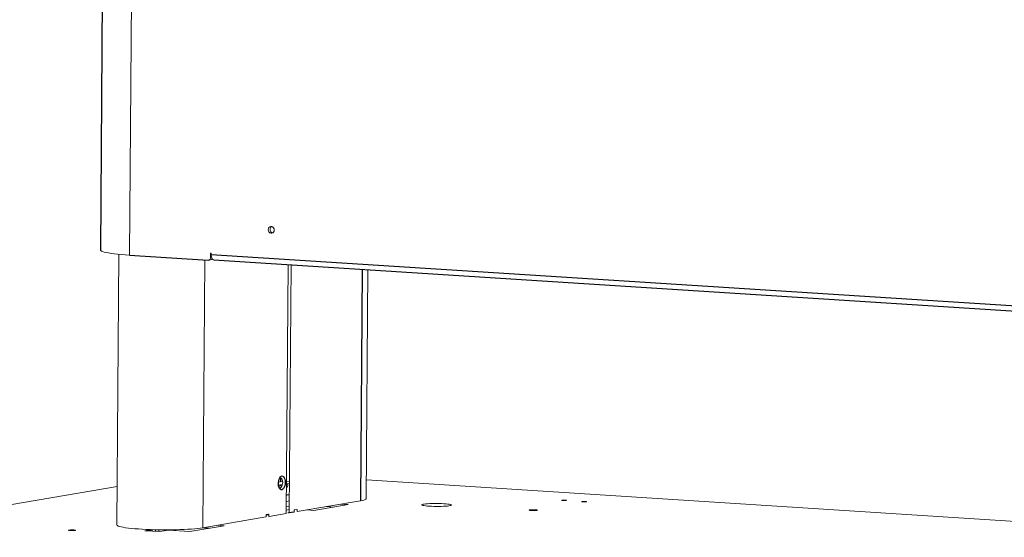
# Model space of a CAD drawing. Header units: millimetres. Extents: x -1472 to 1442, y -78 to 2620.
# Tile 45 of 102: x -998 to -140, y 1549 to 2000. Entities that reach past the tile are written whole.
import ezdxf

# ---------------------------------------------------------------- set-up
doc = ezdxf.new("R2010")
doc.units = ezdxf.units.MM

msp = doc.modelspace()

# ---------------------------------------------------------------- linework, layer by layer
at = {"color": 7, "linetype": 'Continuous', "lineweight": 25}
for p, q in [((-924.61, 2196.99), (-927.55, 1798.97)), ((-902.3, 1794.45), (-833.58, 1790.07)), ((-831.08, 1795.09), (667.52, 1699.49)), ((-828.86, 1790.33), (668.72, 1694.79)), ((-699.65, 1782.09), (-701.14, 1580.57)), ((-770.74, 1600.67), (-770.77, 1597.03)), ((-770.79, 1594.56), (-770.79, 1593.57)), ((-759, 1570.67), (-763.06, 1569.97)), ((-882.66, 1555.24), (-882.67, 1554.14))]:
    msp.add_line(p, q, dxfattribs=at)
at = {"color": 144, "linetype": 'Continuous', "lineweight": 18}
for p, q in [((-899.36, 2192.47), (-902.3, 1794.45)), ((-911.55, 1795.19), (-913.29, 1559.59)), ((-831.77, 1795.92), (-831.8, 1791.97)), ((-831.08, 1795.09), (-831.08, 1795.88)), ((-838.43, 1557.07), (-836.71, 1790.26)), ((-832.03, 1790.33), (-832.88, 1790.19)), ((-832.56, 1790.37), (-832.03, 1790.33)), ((-764.08, 1786.2), (-765.68, 1569.52)), ((-763.06, 1569.97), (-761.47, 1786.03)), ((-696, 1582.49), (-694.53, 1781.76)), ((-769.24, 1597.3), (-772.47, 1596.74)), ((-762.87, 1595.91), (-765.49, 1595.47)), ((-765.48, 1597.5), (-762.86, 1597.62)), ((720.13, 1508.39), (-695.88, 1598.72)), ((-913.05, 1592.92), (-1113.78, 1558.58)), ((-772.45, 1594.3), (-771.94, 1594.26)), ((-768.99, 1594.87), (-772.36, 1594.29)), ((-769.29, 1593.83), (-772.29, 1593.31)), ((-771.94, 1594.26), (-771.94, 1593.37)), ((-764.36, 1594.67), (-765.5, 1594.48)), ((-765.61, 1580), (-762.99, 1580.45)), ((-701.14, 1580.57), (-756.06, 1571.17)), ((-763.04, 1572.97), (-765.66, 1572.52)), ((-765.64, 1575.27), (-763.02, 1575.71)), ((-763.06, 1570.29), (-764.45, 1570.06)), ((-764.45, 1570.06), (-763.06, 1569.97)), ((-758.74, 1572.2), (-758.75, 1571.2)), ((-756.53, 1573.07), (-758.49, 1572.74)), ((-756.3, 1571.62), (-756.29, 1572.62)), ((-741.73, 1572.22), (-747.7, 1572.6)), ((-711.81, 1577.34), (-741.73, 1572.22)), ((-730.61, 1575.52), (-724.64, 1575.14)), ((-717.79, 1577.72), (-711.81, 1577.34)), ((-783.51, 1566.47), (-838.43, 1557.07)), ((-783.26, 1568), (-783.27, 1567.01)), ((-780.81, 1568.4), (-783.26, 1567.98)), ((-781.05, 1568.88), (-783.01, 1568.54)), ((-782.88, 1568.57), (-780.81, 1568.43)), ((-780.81, 1567.43), (-780.81, 1568.42)), ((-765.68, 1569.52), (-780.57, 1566.97)), ((-888.77, 1554.53), (-883.22, 1555.48)), ((-875.69, 1553.7), (-888.77, 1554.53)), ((-887.36, 1554.44), (-881.58, 1555.43)), ((-879.51, 1555.38), (-879.52, 1553.94)), ((-876.63, 1555.32), (-876.64, 1553.76)), ((-868.34, 1554.95), (-875.69, 1553.7)), ((-849.6, 1553.76), (-868.34, 1554.95)), ((-865.18, 1555.31), (-865.18, 1554.75)), ((-862.41, 1555.35), (-862.41, 1554.58)), ((-819.69, 1558.88), (-849.6, 1553.76)), ((-838.49, 1557.06), (-832.52, 1556.68)), ((-825.66, 1559.26), (-819.69, 1558.88))]:
    msp.add_line(p, q, dxfattribs=at)
at = {"color": 144, "linetype": 'Continuous', "lineweight": 18, "flags": 128}
for points in [[(-781.41, 1816.62), (-781.26, 1815.59), (-780.81, 1814.67), (-780.12, 1813.96), (-779.27, 1813.55), (-778.36, 1813.49), (-777.5, 1813.79), (-776.8, 1814.41), (-776.34, 1815.28), (-776.18, 1816.29), (-776.33, 1817.32), (-776.78, 1818.25), (-777.47, 1818.96), (-778.32, 1819.37), (-779.23, 1819.42), (-780.08, 1819.12), (-780.78, 1818.5), (-781.24, 1817.63), (-781.41, 1816.62)], [(-902.3, 1794.45), (-905.97, 1794.7), (-909.43, 1794.99), (-912.65, 1795.3), (-915.6, 1795.64), (-918.27, 1796), (-920.63, 1796.38), (-922.67, 1796.78), (-924.37, 1797.19), (-925.71, 1797.61), (-926.69, 1798.04), (-927.31, 1798.48), (-927.54, 1798.91), (-927.55, 1798.97)], [(-831.08, 1795.88), (-831.1, 1796.03), (-831.18, 1796.16), (-831.29, 1796.26), (-831.42, 1796.3), (-831.55, 1796.27), (-831.66, 1796.2), (-831.74, 1796.07), (-831.77, 1795.92)], [(-828.86, 1790.33), (-829.06, 1790.36), (-829.54, 1790.57), (-829.98, 1790.98), (-830.36, 1791.55), (-830.67, 1792.28), (-830.9, 1793.14), (-831.04, 1794.09), (-831.08, 1795.09)], [(-768.8, 1596.64), (-768.9, 1595.39), (-769.16, 1594.21), (-769.57, 1593.19), (-770.1, 1592.43), (-770.69, 1591.98), (-771.31, 1591.87), (-771.89, 1592.12), (-771.95, 1592.17)], [(-771.42, 1600.46), (-771.24, 1600.56), (-770.63, 1600.67), (-770.04, 1600.41), (-769.52, 1599.83), (-769.13, 1598.95), (-768.88, 1597.86), (-768.8, 1596.64)], [(-765.57, 1585.47), (-765.15, 1585.51), (-762.95, 1585.73)], [(-765.56, 1585.71), (-763.92, 1585.87), (-762.95, 1585.95)], [(-696, 1582.49), (-696.02, 1582.35), (-696.34, 1581.97), (-697.02, 1581.6), (-698.05, 1581.24), (-699.43, 1580.89), (-701.14, 1580.57)], [(-641.13, 1575.88), (-639.18, 1575.77), (-637.1, 1575.7), (-634.97, 1575.67), (-632.82, 1575.66), (-630.73, 1575.7), (-628.75, 1575.77), (-626.94, 1575.87), (-625.33, 1576), (-623.99, 1576.16), (-622.94, 1576.34), (-622.2, 1576.54), (-621.82, 1576.75), (-621.78, 1576.96), (-622.1, 1577.18), (-622.76, 1577.39), (-623.75, 1577.58), (-625.04, 1577.77), (-626.6, 1577.93), (-628.38, 1578.06), (-630.33, 1578.16), (-632.4, 1578.24), (-634.54, 1578.27), (-636.68, 1578.27), (-638.77, 1578.24), (-640.75, 1578.17), (-642.57, 1578.07), (-644.17, 1577.94), (-645.52, 1577.78), (-646.57, 1577.6), (-647.3, 1577.4), (-647.69, 1577.19), (-647.72, 1576.98), (-647.41, 1576.76), (-646.74, 1576.55), (-645.75, 1576.35), (-644.46, 1576.17), (-642.9, 1576.01), (-641.13, 1575.88)], [(-524.64, 1580.77), (-523.9, 1580.74), (-523.12, 1580.74), (-522.42, 1580.77), (-521.91, 1580.83), (-521.67, 1580.9), (-521.73, 1580.98), (-522.08, 1581.05), (-522.68, 1581.11), (-523.42, 1581.14), (-524.2, 1581.14), (-524.89, 1581.11), (-525.4, 1581.05), (-525.64, 1580.98), (-525.58, 1580.9), (-525.23, 1580.83), (-524.64, 1580.77)], [(-507.21, 1579.66), (-506.47, 1579.63), (-505.69, 1579.63), (-504.99, 1579.66), (-504.48, 1579.72), (-504.24, 1579.79), (-504.3, 1579.87), (-504.65, 1579.94), (-505.25, 1580), (-505.99, 1580.03), (-506.77, 1580.03), (-507.46, 1580), (-507.97, 1579.94), (-508.21, 1579.87), (-508.15, 1579.79), (-507.8, 1579.72), (-507.21, 1579.66)], [(-756.53, 1573.07), (-756.48, 1573.07), (-756.44, 1573.05), (-756.4, 1573.01), (-756.36, 1572.96), (-756.33, 1572.89), (-756.31, 1572.81), (-756.29, 1572.72), (-756.29, 1572.62)], [(-756.3, 1571.62), (-756.29, 1571.53), (-756.28, 1571.44), (-756.26, 1571.35), (-756.23, 1571.28), (-756.19, 1571.23), (-756.15, 1571.19), (-756.1, 1571.17), (-756.06, 1571.17)], [(-549.02, 1572.71), (-548.22, 1572.64), (-547.69, 1572.54), (-547.49, 1572.44), (-547.66, 1572.34), (-548.17, 1572.25), (-548.97, 1572.19), (-549.94, 1572.16), (-550.98, 1572.16), (-551.96, 1572.21), (-552.77, 1572.28), (-553.3, 1572.37), (-553.49, 1572.48), (-553.32, 1572.58), (-552.81, 1572.67), (-552.02, 1572.73), (-551.05, 1572.76), (-550.01, 1572.75), (-549.02, 1572.71)], [(-780.81, 1568.42), (-780.81, 1568.52), (-780.82, 1568.61), (-780.85, 1568.69), (-780.88, 1568.76), (-780.91, 1568.82), (-780.95, 1568.86), (-781, 1568.88), (-781.05, 1568.88)], [(-780.57, 1566.97), (-780.62, 1566.97), (-780.67, 1567), (-780.71, 1567.03), (-780.74, 1567.09), (-780.77, 1567.16), (-780.8, 1567.24), (-780.81, 1567.33), (-780.81, 1567.43)], [(-950.78, 1555.15), (-949.97, 1555.07), (-949.44, 1554.98), (-949.25, 1554.87), (-949.42, 1554.77), (-949.93, 1554.69), (-950.72, 1554.62), (-951.69, 1554.59), (-952.74, 1554.6), (-953.72, 1554.64), (-954.53, 1554.71), (-955.06, 1554.81), (-955.25, 1554.91), (-955.08, 1555.01), (-954.57, 1555.1), (-953.78, 1555.16), (-952.8, 1555.19), (-951.76, 1555.19), (-950.78, 1555.15)], [(-838.43, 1557.07), (-840.46, 1556.76), (-842.78, 1556.48), (-845.37, 1556.22), (-848.22, 1555.98), (-851.3, 1555.78), (-854.57, 1555.61), (-858.02, 1555.47), (-861.6, 1555.37), (-865.29, 1555.3), (-869.05, 1555.27), (-872.85, 1555.28), (-876.65, 1555.32), (-880.43, 1555.4), (-884.14, 1555.51), (-887.75, 1555.66), (-891.23, 1555.84), (-894.54, 1556.05), (-897.67, 1556.29), (-900.57, 1556.56), (-903.23, 1556.85), (-905.62, 1557.17), (-907.71, 1557.5), (-909.49, 1557.85), (-910.95, 1558.22), (-912.06, 1558.59), (-912.82, 1558.97), (-913.22, 1559.35), (-913.29, 1559.59)]]:
    msp.add_lwpolyline(points, dxfattribs=at)
at = {"color": 7, "linetype": 'Continuous', "lineweight": 25, "flags": 128}
msp.add_lwpolyline([(-766.64, 1596.68), (-766.74, 1595.18), (-767.03, 1593.74), (-767.47, 1592.46), (-768.04, 1591.41), (-768.72, 1590.66), (-769.44, 1590.25), (-770.18, 1590.22), (-770.88, 1590.56), (-771.49, 1591.26), (-771.99, 1592.26), (-772.33, 1593.51), (-772.51, 1594.93), (-772.5, 1596.43), (-772.3, 1597.91), (-771.94, 1599.28), (-771.42, 1600.46), (-770.8, 1601.37), (-770.09, 1601.95), (-769.35, 1602.17), (-768.63, 1602.01), (-767.97, 1601.49), (-767.41, 1600.63), (-766.98, 1599.5), (-766.72, 1598.15), (-766.64, 1596.68)], dxfattribs=at)
at = {"color": 144, "linetype": 'Continuous', "lineweight": 18}
for centre, radius, start, end in [((-777.02, 1816.99), 2.83, 121.38448, 182.0735), ((-776.85, 1816.7), 3.01, 176.37715, 256.8906), ((-833.58, 1791.85), 1.79, 269.96406, 3.84666), ((-831.97, 1792.01), 1.68, 268.09858, 343.85397), ((-768.44, 1592.25), 5.11, 94.36919, 99.02441), ((-759.28, 1571.12), 0.538, 301.71521, 8.75406), ((-758.21, 1572.28), 0.538, 121.71521, 188.75406), ((-783.8, 1566.93), 0.538, 301.71521, 8.75406), ((-782.73, 1568.09), 0.538, 121.71521, 188.75406)]:
    msp.add_arc(centre, radius, start, end, dxfattribs=at)
for points, knots in [([(-764.36, 1594.67), (-764.42, 1594.13), (-764.52, 1593.13), (-765.03, 1592.13), (-765.43, 1591.8), (-765.52, 1591.73)], [0, 0, 0, 0, 0.4776267, 0.8824305, 1, 1, 1, 1]), ([(-547.22, 1572.61), (-547.25, 1572.61), (-547.31, 1572.62), (-547.42, 1572.64), (-547.53, 1572.66), (-547.66, 1572.67), (-547.79, 1572.69), (-547.93, 1572.71), (-548.12, 1572.72), (-548.37, 1572.75), (-548.68, 1572.77), (-549.02, 1572.79), (-549.5, 1572.81), (-550.12, 1572.83), (-550.86, 1572.83), (-551.56, 1572.82), (-552.21, 1572.8), (-552.79, 1572.77), (-553.31, 1572.72), (-553.74, 1572.66), (-553.99, 1572.61), (-554.11, 1572.56), (-554.17, 1572.52), (-554.19, 1572.48), (-554.17, 1572.45), (-554.12, 1572.41), (-554.03, 1572.38), (-553.92, 1572.34), (-553.82, 1572.32), (-553.77, 1572.31)], [0, 0, 0, 0, 0.017277, 0.03443, 0.05151, 0.068566, 0.085649, 0.10281, 0.120098, 0.152252, 0.184451, 0.217289, 0.250174, 0.315809, 0.38008, 0.440024, 0.500014, 0.559959, 0.619949, 0.68422, 0.749855, 0.782693, 0.815578, 0.847732, 0.879931, 0.910075, 0.939954, 0.969839, 1, 1, 1, 1]), ([(-553.77, 1572.31), (-553.74, 1572.31), (-553.67, 1572.29), (-553.57, 1572.28), (-553.45, 1572.26), (-553.33, 1572.24), (-553.2, 1572.23), (-553.06, 1572.21), (-552.87, 1572.19), (-552.62, 1572.17), (-552.3, 1572.15), (-551.96, 1572.13), (-551.49, 1572.11), (-550.87, 1572.09), (-550.13, 1572.08), (-549.43, 1572.09), (-548.78, 1572.12), (-548.19, 1572.15), (-547.68, 1572.19), (-547.25, 1572.25), (-547, 1572.31), (-546.87, 1572.36), (-546.82, 1572.39), (-546.8, 1572.43), (-546.82, 1572.47), (-546.87, 1572.5), (-546.95, 1572.54), (-547.07, 1572.57), (-547.17, 1572.59), (-547.22, 1572.61)], [0, 0, 0, 0, 0.0172769, 0.0344302, 0.0515097, 0.0685658, 0.085649, 0.1028097, 0.1200975, 0.1522516, 0.1844511, 0.2172894, 0.2501741, 0.3158091, 0.3800802, 0.4400244, 0.5000144, 0.5599587, 0.6199487, 0.6842198, 0.7498548, 0.7826931, 0.8155778, 0.8477318, 0.8799314, 0.9100752, 0.9399544, 0.9698393, 1, 1, 1, 1])]:
    msp.add_open_spline(points, degree=3, knots=knots, dxfattribs=at)

doc.saveas('drawing.dxf')
